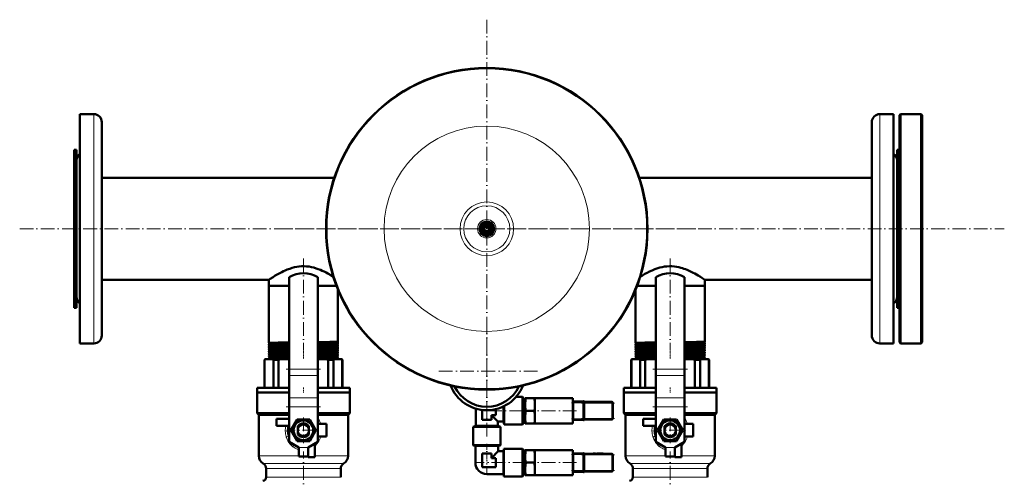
# Model space of a CAD drawing. Extents: x -1595 to 1972, y -1677 to 643.
# Tile 18 of 53: x -256 to 603, y -978 to -579. Entities that reach past the tile are written whole.
import ezdxf

# ---------------------------------------------------------------- set-up
doc = ezdxf.new("R2010")
doc.units = 0
doc.linetypes.add('DASHDOT', pattern=[18.5, 12, -3, 0.5, -3])

msp = doc.modelspace()

# ---------------------------------------------------------------- linework, layer by layer
at = {"color": 7, "linetype": 'DASHDOT', "lineweight": 18}
for p, q in [((151.57, -578.59), (151.57, -943.29)), ((-256.03, -760.94), (603.17, -760.94)), ((333.92, -760.94), (-30.79, -760.94)), ((-8.43, -786.86), (-8.43, -867.13)), ((311.57, -786.87), (311.57, -867.13)), ((151.57, -840.99), (151.57, -929.39)), ((6.57, -883.37), (-23.44, -883.37)), ((326.57, -883.37), (296.56, -883.37)), ((195.77, -885.19), (107.37, -885.19)), ((6.57, -916.24), (-23.44, -916.24)), ((234.17, -912.89), (262.97, -912.89)), ((326.57, -916.24), (296.56, -916.24)), ((-8.43, -925.51), (-8.43, -947.87)), ((152.82, -919.64), (185.82, -919.64)), ((229.91, -919.64), (189.76, -919.64)), ((234.17, -926.39), (262.97, -926.39)), ((311.57, -925.51), (311.57, -947.87)), ((2.75, -936.69), (-19.61, -936.69)), ((322.75, -936.69), (300.39, -936.69)), ((-8.43, -998.27), (-8.43, -955.24)), ((234.17, -958.14), (262.97, -958.14)), ((311.57, -998.27), (311.57, -955.24)), ((186.22, -964.89), (148.42, -964.89)), ((229.91, -964.89), (189.76, -964.89)), ((234.17, -971.64), (262.97, -971.64))]:
    msp.add_line(p, q, dxfattribs=at)
at = {"color": 7, "lineweight": 50}
for p, q in [((-203.43, -673.18), (-203.43, -660.94)), ((-203.43, -660.94), (-191.43, -660.94)), ((506.57, -660.94), (494.57, -660.94)), ((506.57, -660.94), (506.57, -848.7)), ((511.57, -661.94), (512.57, -660.94)), ((512.57, -860.94), (512.57, -660.94)), ((512.57, -660.94), (530.57, -660.94)), ((530.57, -860.94), (530.57, -660.94)), ((530.57, -660.94), (531.57, -661.94)), ((-184.43, -679.32), (-184.43, -667.94)), ((487.57, -667.94), (487.57, -842.55)), ((511.57, -859.94), (511.57, -661.94)), ((531.57, -859.94), (531.57, -661.94)), ((-203.43, -860.94), (-203.43, -673.18)), ((-184.43, -853.94), (-184.43, -679.32)), ((-208.43, -691.94), (-208.43, -727.86)), ((-206.43, -691.94), (-208.43, -691.94)), ((-206.43, -691.94), (-206.43, -727.86)), ((509.57, -794.02), (509.57, -691.94)), ((509.57, -691.94), (511.57, -691.94)), ((-206.43, -708.72), (-206.43, -701.44)), ((-206.43, -820.44), (-206.43, -708.72)), ((-184.43, -716.49), (18.52, -716.49)), ((284.61, -716.49), (487.57, -716.49)), ((-208.43, -727.86), (-208.43, -829.94)), ((-206.43, -727.86), (-206.43, -829.94)), ((148.82, -756.17), (151.57, -754.59)), ((151.57, -754.59), (154.32, -756.17)), ((146.07, -757.76), (148.82, -756.17)), ((146.07, -760.94), (146.07, -757.76)), ((146.07, -764.11), (146.07, -760.94)), ((148.82, -765.7), (146.07, -764.11)), ((154.32, -756.17), (157.07, -757.76)), ((157.07, -764.11), (154.32, -765.7)), ((157.07, -757.76), (157.07, -760.94)), ((157.07, -760.94), (157.07, -764.11)), ((151.57, -767.29), (148.82, -765.7)), ((154.32, -765.7), (151.57, -767.29)), ((509.57, -829.94), (509.57, -794.02)), ((-184.43, -805.39), (-38.58, -805.39)), ((-38.58, -805.39), (-38.58, -810.69)), ((-20.93, -803.04), (-20.93, -883.37)), ((4.07, -803.04), (4.07, -883.37)), ((299.07, -803.04), (299.07, -883.37)), ((324.07, -803.04), (324.07, -883.37)), ((341.72, -805.39), (487.57, -805.39)), ((341.72, -805.39), (341.72, -810.69)), ((-38.58, -810.69), (-20.93, -810.69)), ((-38.58, -810.69), (-38.58, -860.44)), ((-38.58, -810.69), (-20.93, -810.69)), ((4.07, -810.69), (18.02, -810.69)), ((4.07, -810.69), (20.41, -810.69)), ((18.02, -810.69), (20.41, -810.69)), ((21.72, -813.99), (21.72, -859.46)), ((281.42, -813.99), (281.42, -860.44)), ((282.72, -810.69), (299.07, -810.69)), ((282.72, -810.69), (299.07, -810.69)), ((324.07, -810.69), (338.02, -810.69)), ((324.07, -810.69), (341.72, -810.69)), ((338.02, -810.69), (341.72, -810.69)), ((341.72, -810.69), (341.72, -859.46)), ((-206.43, -829.94), (-208.43, -829.94)), ((509.57, -829.94), (511.57, -829.94)), ((487.57, -842.55), (487.57, -853.94)), ((506.57, -848.7), (506.57, -860.94)), ((-203.43, -860.94), (-191.43, -860.94)), ((-38.58, -860.44), (-38.58, -860.44)), ((-38.58, -861.57), (-38.58, -861.57)), ((-38.58, -861.57), (-38.58, -862.41)), ((-38.58, -862.41), (-38.58, -862.42)), ((-38.58, -863.6), (-38.58, -863.6)), ((-38.58, -863.6), (-38.58, -864.39)), ((-38.58, -864.39), (-38.58, -864.39)), ((-38.58, -865.62), (-38.58, -865.63)), ((-38.58, -865.63), (-38.58, -866.36)), ((-38.58, -866.36), (-38.58, -866.37)), ((-38.58, -867.64), (-38.58, -867.65)), ((-38.58, -867.65), (-38.58, -868.34)), ((21.72, -859.46), (21.71, -859.46)), ((21.71, -860.55), (21.72, -860.56)), ((21.72, -861.43), (21.71, -861.43)), ((21.71, -862.58), (21.72, -862.59)), ((21.72, -863.4), (21.71, -863.4)), ((21.71, -864.61), (21.72, -864.61)), ((21.72, -865.38), (21.71, -865.38)), ((21.71, -866.63), (21.72, -866.64)), ((21.72, -867.35), (21.71, -867.36)), ((21.72, -860.56), (21.72, -861.43)), ((21.72, -862.59), (21.72, -863.4)), ((21.72, -864.61), (21.72, -865.38)), ((21.72, -866.64), (21.72, -867.35)), ((281.42, -860.44), (281.42, -860.44)), ((281.42, -861.57), (281.42, -861.57)), ((281.42, -861.57), (281.42, -862.41)), ((281.42, -862.41), (281.42, -862.42)), ((281.42, -863.6), (281.42, -863.6)), ((281.42, -863.6), (281.42, -864.39)), ((281.42, -864.39), (281.42, -864.39)), ((281.42, -865.62), (281.42, -865.63)), ((281.42, -865.63), (281.42, -866.36)), ((281.42, -866.36), (281.42, -866.37)), ((281.42, -867.64), (281.42, -867.65)), ((281.42, -867.65), (281.42, -868.34)), ((341.72, -859.46), (341.71, -859.46)), ((341.71, -860.55), (341.72, -860.56)), ((341.72, -861.43), (341.71, -861.43)), ((341.71, -862.58), (341.72, -862.59)), ((341.72, -863.4), (341.71, -863.4)), ((341.71, -864.61), (341.72, -864.61)), ((341.72, -865.38), (341.71, -865.38)), ((341.71, -866.63), (341.72, -866.64)), ((341.72, -867.35), (341.71, -867.36)), ((341.72, -860.56), (341.72, -861.43)), ((341.72, -862.59), (341.72, -863.4)), ((341.72, -864.61), (341.72, -865.38)), ((341.72, -866.64), (341.72, -867.35)), ((506.57, -860.94), (494.57, -860.94)), ((511.57, -859.94), (512.57, -860.94)), ((512.57, -860.94), (530.57, -860.94)), ((530.57, -860.94), (531.57, -859.94)), ((-42.43, -875.19), (-41.93, -874.69)), ((-42.43, -875.19), (-42.28, -875.19)), ((-42.43, -899.69), (-42.43, -875.19)), ((-42.28, -875.19), (-42.28, -899.69)), ((-41.57, -874.69), (-41.93, -874.69)), ((-35.35, -874.69), (-41.57, -874.69)), ((-38.58, -869.67), (-38.58, -870.33)), ((-38.58, -871.69), (-38.58, -872.31)), ((-38.58, -873.7), (-38.58, -874.3)), ((-28.38, -874.69), (-35.35, -874.69)), ((-34.64, -899.69), (-34.64, -875.19)), ((-34.64, -875.19), (-30.1, -875.19)), ((-30.1, -875.19), (-30.1, -899.69)), ((-20.93, -874.69), (-28.38, -874.69)), ((11.51, -874.69), (4.07, -874.69)), ((18.48, -874.69), (11.51, -874.69)), ((13.23, -899.69), (13.23, -875.19)), ((13.23, -875.19), (17.77, -875.19)), ((17.77, -875.19), (17.77, -899.69)), ((24.7, -874.69), (18.48, -874.69)), ((21.72, -868.66), (21.72, -869.34)), ((21.72, -870.68), (21.72, -871.32)), ((21.72, -872.69), (21.72, -873.31)), ((25.07, -874.69), (24.7, -874.69)), ((25.07, -874.69), (25.57, -875.19)), ((25.41, -899.69), (25.41, -875.19)), ((25.41, -875.19), (25.57, -875.19)), ((25.57, -875.19), (25.57, -899.69)), ((277.57, -875.19), (278.07, -874.69)), ((277.57, -875.19), (277.72, -875.19)), ((277.57, -899.69), (277.57, -875.19)), ((277.72, -875.19), (277.72, -899.69)), ((278.43, -874.69), (278.07, -874.69)), ((284.65, -874.69), (278.43, -874.69)), ((281.42, -869.67), (281.42, -870.33)), ((281.42, -871.69), (281.42, -872.31)), ((281.42, -873.7), (281.42, -874.3)), ((291.62, -874.69), (284.65, -874.69)), ((285.36, -899.69), (285.36, -875.19)), ((285.36, -875.19), (289.9, -875.19)), ((289.9, -875.19), (289.9, -899.69)), ((299.07, -874.69), (291.62, -874.69)), ((331.51, -874.69), (324.07, -874.69)), ((338.48, -874.69), (331.51, -874.69)), ((333.23, -899.69), (333.23, -875.19)), ((333.23, -875.19), (337.77, -875.19)), ((337.77, -875.19), (337.77, -899.69)), ((344.7, -874.69), (338.48, -874.69)), ((341.72, -868.66), (341.72, -869.34)), ((341.72, -870.68), (341.72, -871.32)), ((341.72, -872.69), (341.72, -873.31)), ((345.07, -874.69), (344.7, -874.69)), ((345.07, -874.69), (345.57, -875.19)), ((345.41, -899.69), (345.41, -875.19)), ((345.41, -875.19), (345.57, -875.19)), ((345.57, -875.19), (345.57, -899.69)), ((-20.93, -889.03), (-20.93, -883.37)), ((4.07, -889.03), (4.07, -883.37)), ((299.07, -889.03), (299.07, -883.37)), ((324.07, -889.03), (324.07, -883.37)), ((-20.93, -889.03), (-20.93, -908.47)), ((4.07, -889.03), (4.07, -908.47)), ((299.07, -889.03), (299.07, -908.47)), ((324.07, -889.03), (324.07, -908.47)), ((-48.93, -899.69), (-20.93, -899.69)), ((-48.93, -903.69), (-48.93, -899.69)), ((4.07, -899.69), (32.07, -899.69)), ((32.07, -899.69), (32.07, -903.69)), ((271.07, -899.69), (299.07, -899.69)), ((271.07, -903.69), (271.07, -899.69)), ((324.07, -899.69), (352.07, -899.69)), ((352.07, -899.69), (352.07, -903.69)), ((-20.93, -903.69), (-48.93, -903.69)), ((-48.93, -903.69), (-20.93, -903.69)), ((-48.93, -903.69), (-48.93, -921.69)), ((-20.93, -908.47), (-20.93, -916.24)), ((32.07, -903.69), (4.07, -903.69)), ((4.07, -903.69), (32.07, -903.69)), ((4.07, -908.47), (4.07, -916.24)), ((32.07, -903.69), (32.07, -921.69)), ((177.1, -907.64), (182.77, -907.64)), ((182.77, -919.64), (182.77, -907.64)), ((183.07, -907.94), (182.77, -907.64)), ((183.07, -919.64), (183.07, -907.94)), ((183.07, -909.16), (185.07, -909.16)), ((185.07, -908.64), (185.52, -908.64)), ((185.07, -908.64), (185.07, -914.14)), ((185.52, -908.64), (193.11, -908.64)), ((193.11, -908.64), (193.57, -908.64)), ((193.57, -908.64), (193.57, -914.14)), ((193.57, -908.64), (226.57, -908.64)), ((226.57, -911.54), (226.57, -908.64)), ((299.07, -903.69), (271.07, -903.69)), ((271.07, -903.69), (299.07, -903.69)), ((271.07, -903.69), (271.07, -921.69)), ((299.07, -908.47), (299.07, -916.24)), ((352.07, -903.69), (324.07, -903.69)), ((324.07, -903.69), (352.07, -903.69)), ((324.07, -908.47), (324.07, -916.24)), ((352.07, -903.69), (352.07, -921.69)), ((-20.93, -916.24), (-20.93, -946.69)), ((4.07, -916.24), (4.07, -946.69)), ((142.07, -932.89), (142.07, -917.83)), ((147.57, -927.64), (147.57, -918.95)), ((159.57, -918.23), (159.57, -923.64)), ((166.07, -919.64), (166.07, -915.94)), ((166.74, -919.64), (166.74, -915.62)), ((185.07, -914.14), (185.07, -925.14)), ((193.57, -914.14), (193.57, -919.64)), ((226.57, -911.47), (227.07, -911.47)), ((226.57, -912.23), (226.57, -911.54)), ((226.57, -919.64), (226.57, -912.23)), ((227.07, -912.64), (227.07, -911.47)), ((236.07, -911.64), (227.07, -911.64)), ((227.07, -912.64), (227.07, -926.64)), ((236.07, -911.41), (236.07, -912.64)), ((236.57, -911.41), (236.07, -911.41)), ((236.07, -926.64), (236.07, -912.64)), ((236.57, -912.64), (236.57, -911.41)), ((260.57, -911.89), (236.57, -911.89)), ((236.57, -912.64), (236.57, -926.64)), ((244.39, -911.79), (244.28, -911.79)), ((244.28, -911.89), (244.28, -911.79)), ((244.28, -911.89), (244.28, -911.79)), ((244.34, -911.79), (246.28, -911.79)), ((244.34, -911.89), (244.34, -911.79)), ((246.33, -911.79), (246.28, -911.79)), ((246.28, -911.89), (246.28, -911.79)), ((246.28, -911.89), (246.28, -911.79)), ((246.33, -911.89), (246.33, -911.79)), ((248.66, -911.79), (247.71, -911.79)), ((247.71, -911.89), (247.71, -911.79)), ((248.29, -911.79), (247.88, -911.79)), ((248.29, -911.79), (248.97, -911.79)), ((248.66, -911.79), (249.56, -911.79)), ((248.66, -911.89), (248.66, -911.79)), ((248.97, -911.79), (251.52, -911.79)), ((252.49, -911.79), (249.56, -911.79)), ((249.56, -911.89), (249.56, -911.79)), ((250.76, -911.79), (251.99, -911.79)), ((251.99, -911.79), (253.23, -911.79)), ((252.49, -911.89), (252.49, -911.79)), ((253.23, -911.89), (253.23, -911.79)), ((261.57, -926.39), (261.57, -912.89)), ((299.07, -916.24), (299.07, -946.69)), ((324.07, -916.24), (324.07, -946.69)), ((-48.93, -921.69), (-20.93, -921.69)), ((-47.43, -923.19), (-48.93, -921.69)), ((-47.43, -923.19), (-20.93, -923.19)), ((-47.43, -923.19), (-47.43, -958.83)), ((-20.93, -926.69), (-31.93, -926.69)), ((-31.93, -926.69), (-31.93, -932.69)), ((-19.4, -936.69), (-13.92, -927.19)), ((-13.92, -927.19), (-8.43, -927.19)), ((-8.43, -927.19), (-2.95, -927.19)), ((-2.95, -927.19), (2.53, -936.69)), ((4.07, -921.69), (32.07, -921.69)), ((4.07, -923.19), (30.57, -923.19)), ((30.57, -923.19), (32.07, -921.69)), ((30.57, -923.19), (30.57, -958.83)), ((155.57, -927.64), (147.57, -927.64)), ((159.57, -923.64), (155.57, -923.64)), ((155.57, -923.64), (155.57, -927.64)), ((161.07, -929.14), (155.57, -923.64)), ((166.07, -929.14), (166.07, -919.64)), ((166.74, -931.64), (166.74, -919.64)), ((182.77, -931.64), (182.77, -919.64)), ((183.07, -931.34), (183.07, -919.64)), ((185.07, -925.14), (185.07, -930.64)), ((185.52, -919.64), (193.11, -919.64)), ((193.57, -919.64), (193.57, -925.14)), ((193.57, -925.14), (193.57, -930.64)), ((226.57, -927.05), (226.57, -919.64)), ((226.57, -927.73), (226.57, -927.05)), ((226.57, -930.64), (226.57, -927.73)), ((226.57, -927.81), (227.07, -927.81)), ((227.07, -927.81), (227.07, -926.64)), ((227.07, -927.64), (236.07, -927.64)), ((236.07, -926.64), (236.07, -927.87)), ((236.57, -927.87), (236.07, -927.87)), ((236.57, -927.87), (236.57, -926.64)), ((236.57, -927.39), (260.57, -927.39)), ((261.57, -919.63), (261.57, -919.64)), ((261.57, -919.64), (261.57, -919.65)), ((271.07, -921.69), (299.07, -921.69)), ((272.57, -923.19), (271.07, -921.69)), ((272.57, -923.19), (299.07, -923.19)), ((272.57, -923.19), (272.57, -958.83)), ((299.07, -926.69), (288.07, -926.69)), ((288.07, -926.69), (288.07, -932.69)), ((300.6, -936.69), (306.08, -927.19)), ((306.08, -927.19), (311.57, -927.19)), ((311.57, -927.19), (317.05, -927.19)), ((317.05, -927.19), (322.53, -936.69)), ((324.07, -921.69), (352.07, -921.69)), ((324.07, -923.19), (350.57, -923.19)), ((350.57, -923.19), (352.07, -921.69)), ((350.57, -923.19), (350.57, -958.83)), ((-31.93, -932.69), (-21.33, -932.69)), ((-21.14, -936.69), (-20.93, -936.34)), ((-13.28, -933.15), (-13.28, -933.72)), ((-13.28, -935.47), (-13.28, -933.72)), ((-13.28, -935.47), (-13.28, -937.9)), ((-3.58, -933.18), (-3.58, -933.15)), ((-3.58, -933.18), (-3.58, -934.3)), ((-3.58, -934.55), (-3.58, -934.3)), ((-3.58, -934.55), (-3.58, -935.47)), ((-3.58, -937.9), (-3.58, -935.47)), ((11.57, -931.19), (4.07, -931.19)), ((4.07, -936.34), (4.27, -936.69)), ((11.57, -942.19), (11.57, -931.19)), ((139.57, -933.56), (142.07, -932.89)), ((139.57, -949.59), (139.57, -933.56)), ((139.57, -933.56), (163.57, -933.56)), ((142.07, -932.89), (161.07, -932.89)), ((161.07, -929.14), (161.07, -932.89)), ((161.07, -929.14), (166.07, -929.14)), ((161.07, -932.89), (163.57, -933.56)), ((163.57, -933.56), (163.57, -949.59)), ((166.07, -929.14), (166.74, -931.64)), ((166.74, -931.64), (182.77, -931.64)), ((183.07, -931.34), (182.77, -931.64)), ((183.07, -930.11), (185.07, -930.11)), ((185.52, -930.64), (185.07, -930.64)), ((185.52, -930.64), (193.11, -930.64)), ((193.57, -930.64), (193.11, -930.64)), ((193.57, -930.64), (226.57, -930.64)), ((288.07, -932.69), (298.67, -932.69)), ((298.86, -936.69), (299.07, -936.34)), ((306.72, -933.15), (306.72, -933.72)), ((306.72, -935.47), (306.72, -933.72)), ((306.72, -935.47), (306.72, -937.9)), ((316.42, -933.18), (316.42, -933.15)), ((316.42, -933.18), (316.42, -934.3)), ((316.42, -934.55), (316.42, -934.3)), ((316.42, -934.55), (316.42, -935.47)), ((316.42, -937.9), (316.42, -935.47)), ((331.57, -931.19), (324.07, -931.19)), ((324.07, -936.34), (324.27, -936.69)), ((331.57, -942.19), (331.57, -931.19)), ((-20.93, -937.04), (-21.14, -936.69)), ((-13.92, -946.19), (-19.4, -936.69)), ((-13.28, -939.34), (-13.28, -937.9)), ((-13.28, -939.34), (-13.28, -940.22)), ((-3.58, -937.9), (-3.58, -938.82)), ((-3.58, -940.22), (-3.58, -938.82)), ((2.53, -936.69), (-2.95, -946.19)), ((4.27, -936.69), (4.07, -937.04)), ((4.07, -942.19), (11.57, -942.19)), ((299.07, -937.04), (298.86, -936.69)), ((306.08, -946.19), (300.6, -936.69)), ((306.72, -939.34), (306.72, -937.9)), ((306.72, -939.34), (306.72, -940.22)), ((316.42, -937.9), (316.42, -938.82)), ((316.42, -940.22), (316.42, -938.82)), ((322.53, -936.69), (317.05, -946.19)), ((324.27, -936.69), (324.07, -937.04)), ((324.07, -942.19), (331.57, -942.19)), ((-12.43, -951.69), (-20.93, -946.69)), ((-8.43, -946.19), (-13.92, -946.19)), ((-12.43, -959.69), (-12.43, -951.69)), ((-2.95, -946.19), (-8.43, -946.19)), ((-4.43, -951.69), (4.07, -946.69)), ((-4.43, -959.69), (-4.43, -951.69)), ((-4.43, -951.69), (-4.43, -960.19)), ((1.57, -960.19), (1.57, -948.16)), ((139.87, -949.89), (139.57, -949.59)), ((139.57, -949.59), (163.57, -949.59)), ((139.87, -949.89), (163.27, -949.89)), ((141.57, -950.37), (140.91, -949.89)), ((151.57, -950.37), (141.57, -950.37)), ((141.57, -950.37), (141.57, -964.89)), ((161.57, -950.37), (151.57, -950.37)), ((161.57, -950.37), (162.22, -949.89)), ((161.57, -950.37), (161.57, -954.89)), ((163.57, -949.59), (163.27, -949.89)), ((166.02, -954.89), (166.56, -952.89)), ((166.56, -964.89), (166.56, -952.89)), ((182.77, -952.89), (166.56, -952.89)), ((182.77, -964.89), (182.77, -952.89)), ((183.07, -953.19), (182.77, -952.89)), ((183.07, -964.89), (183.07, -953.19)), ((307.57, -951.69), (299.07, -946.69)), ((311.57, -946.19), (306.08, -946.19)), ((307.57, -959.69), (307.57, -951.69)), ((317.05, -946.19), (311.57, -946.19)), ((315.57, -951.69), (324.07, -946.69)), ((315.57, -959.69), (315.57, -951.69)), ((315.57, -951.69), (315.57, -960.19)), ((321.57, -960.19), (321.57, -948.16)), ((-4.43, -959.69), (-12.43, -959.69)), ((-4.43, -960.19), (1.57, -960.19)), ((147.57, -968.89), (147.57, -956.89)), ((147.57, -956.89), (151.57, -956.89)), ((151.57, -956.89), (155.57, -956.89)), ((161.57, -954.89), (155.57, -960.89)), ((155.57, -956.89), (155.57, -960.89)), ((155.57, -960.89), (159.57, -960.89)), ((159.57, -960.89), (159.57, -964.89)), ((166.02, -954.89), (161.57, -954.89)), ((166.02, -964.89), (166.02, -954.89)), ((183.07, -954.41), (185.07, -954.41)), ((185.07, -953.89), (185.52, -953.89)), ((185.07, -953.89), (185.07, -959.39)), ((185.07, -959.39), (185.07, -970.39)), ((185.52, -953.89), (193.11, -953.89)), ((193.11, -953.89), (193.57, -953.89)), ((193.57, -953.89), (193.57, -959.39)), ((193.57, -953.89), (226.57, -953.89)), ((193.57, -959.39), (193.57, -964.89)), ((226.57, -956.79), (226.57, -953.89)), ((226.57, -956.72), (227.07, -956.72)), ((226.57, -957.48), (226.57, -956.79)), ((226.57, -964.89), (226.57, -957.48)), ((227.07, -957.89), (227.07, -956.72)), ((236.07, -956.89), (227.07, -956.89)), ((227.07, -957.89), (227.07, -971.89)), ((236.07, -956.66), (236.07, -957.89)), ((236.57, -956.66), (236.07, -956.66)), ((236.07, -971.89), (236.07, -957.89)), ((236.57, -957.89), (236.57, -956.66)), ((260.57, -957.14), (236.57, -957.14)), ((236.57, -957.89), (236.57, -971.89)), ((244.39, -957.04), (244.28, -957.04)), ((244.28, -957.14), (244.28, -957.04)), ((244.28, -957.14), (244.28, -957.04)), ((244.34, -957.04), (246.28, -957.04)), ((244.34, -957.14), (244.34, -957.04)), ((246.33, -957.04), (246.28, -957.04)), ((246.28, -957.14), (246.28, -957.04)), ((246.28, -957.14), (246.28, -957.04)), ((246.33, -957.14), (246.33, -957.04)), ((248.66, -957.04), (247.71, -957.04)), ((247.71, -957.14), (247.71, -957.04)), ((248.29, -957.04), (247.88, -957.04)), ((248.29, -957.04), (248.97, -957.04)), ((248.66, -957.04), (249.56, -957.04)), ((248.66, -957.14), (248.66, -957.04)), ((248.97, -957.04), (251.52, -957.04)), ((252.49, -957.04), (249.56, -957.04)), ((249.56, -957.14), (249.56, -957.04)), ((250.76, -957.04), (251.99, -957.04)), ((251.99, -957.04), (253.23, -957.04)), ((252.49, -957.14), (252.49, -957.04)), ((253.23, -957.14), (253.23, -957.04)), ((261.57, -971.64), (261.57, -958.14)), ((315.57, -959.69), (307.57, -959.69)), ((315.57, -960.19), (321.57, -960.19)), ((-40.93, -970.09), (-40.93, -977.69)), ((24.07, -970.09), (24.07, -977.69)), ((159.57, -968.89), (147.57, -968.89)), ((159.57, -964.89), (159.57, -968.89)), ((166.02, -974.89), (166.02, -964.89)), ((166.56, -976.89), (166.56, -964.89)), ((182.77, -976.89), (182.77, -964.89)), ((183.07, -976.59), (183.07, -964.89)), ((185.07, -970.39), (185.07, -975.89)), ((185.52, -964.89), (193.11, -964.89)), ((193.57, -964.89), (193.57, -970.39)), ((193.57, -970.39), (193.57, -975.89)), ((226.57, -972.3), (226.57, -964.89)), ((261.57, -964.88), (261.57, -964.89)), ((261.57, -964.89), (261.57, -964.9)), ((279.07, -970.09), (279.07, -977.69)), ((344.07, -970.09), (344.07, -977.69)), ((166.02, -974.89), (151.57, -974.89)), ((166.02, -974.89), (166.56, -976.89)), ((182.77, -976.89), (166.56, -976.89)), ((183.07, -976.59), (182.77, -976.89)), ((183.07, -975.36), (185.07, -975.36)), ((185.52, -975.89), (185.07, -975.89)), ((185.52, -975.89), (193.11, -975.89)), ((193.57, -975.89), (193.11, -975.89)), ((193.57, -975.89), (226.57, -975.89)), ((226.57, -972.98), (226.57, -972.3)), ((226.57, -975.89), (226.57, -972.98)), ((226.57, -973.06), (227.07, -973.06)), ((227.07, -973.06), (227.07, -971.89)), ((227.07, -972.89), (236.07, -972.89)), ((236.07, -971.89), (236.07, -973.12)), ((236.57, -973.12), (236.07, -973.12)), ((236.57, -973.12), (236.57, -971.89)), ((236.57, -972.64), (260.57, -972.64))]:
    msp.add_line(p, q, dxfattribs=at)
at = {"color": 7, "lineweight": 18}
for p, q in [((-191.43, -673.18), (-191.43, -660.94)), ((494.57, -660.94), (494.57, -848.7)), ((-191.43, -860.94), (-191.43, -673.18)), ((494.57, -848.7), (494.57, -860.94)), ((4.07, -883.37), (-20.93, -883.37)), ((324.07, -883.37), (299.07, -883.37)), ((4.07, -889.03), (-20.93, -889.03)), ((324.07, -889.03), (299.07, -889.03)), ((4.07, -908.47), (-20.93, -908.47)), ((324.07, -908.47), (299.07, -908.47)), ((4.07, -916.24), (-20.93, -916.24)), ((226.57, -912.64), (227.07, -912.64)), ((227.07, -912.64), (236.07, -912.64)), ((236.57, -912.64), (236.07, -912.64)), ((236.57, -912.89), (260.57, -912.89)), ((260.57, -912.18), (260.57, -911.89)), ((260.57, -912.89), (260.57, -912.18)), ((261.27, -912.89), (260.57, -912.89)), ((260.57, -912.89), (260.57, -926.39)), ((261.57, -912.89), (261.27, -912.89)), ((324.07, -916.24), (299.07, -916.24)), ((226.57, -926.64), (227.07, -926.64)), ((236.07, -926.64), (227.07, -926.64)), ((236.57, -926.64), (236.07, -926.64)), ((260.57, -926.39), (236.57, -926.39)), ((260.57, -926.39), (261.27, -926.39)), ((260.57, -927.09), (260.57, -926.39)), ((260.57, -927.39), (260.57, -927.09)), ((261.27, -926.39), (261.57, -926.39)), ((-17.84, -950.79), (-17.95, -950.69)), ((-17.59, -950.98), (-17.84, -950.79)), ((-4.43, -951.69), (-12.43, -951.69)), ((302.16, -950.79), (302.05, -950.69)), ((302.41, -950.98), (302.16, -950.79)), ((315.57, -951.69), (307.57, -951.69)), ((-12.43, -958.83), (-47.43, -958.83)), ((30.57, -958.83), (1.57, -958.83)), ((226.57, -957.89), (227.07, -957.89)), ((227.07, -957.89), (236.07, -957.89)), ((236.57, -957.89), (236.07, -957.89)), ((236.57, -958.14), (260.57, -958.14)), ((260.57, -957.43), (260.57, -957.14)), ((260.57, -958.14), (260.57, -957.43)), ((261.27, -958.14), (260.57, -958.14)), ((260.57, -958.14), (260.57, -971.64)), ((261.57, -958.14), (261.27, -958.14)), ((307.57, -958.83), (272.57, -958.83)), ((350.57, -958.83), (321.57, -958.83)), ((-8.43, -965.76), (-43.43, -965.76)), ((-40.93, -970.09), (-8.43, -970.09)), ((26.57, -965.76), (-8.43, -965.76)), ((-8.43, -970.09), (24.07, -970.09)), ((141.57, -964.89), (147.57, -964.89)), ((151.57, -974.89), (151.57, -968.89)), ((311.57, -965.76), (276.57, -965.76)), ((279.07, -970.09), (311.57, -970.09)), ((346.57, -965.76), (311.57, -965.76)), ((311.57, -970.09), (344.07, -970.09)), ((-8.43, -977.69), (-40.93, -977.69)), ((24.07, -977.69), (-8.43, -977.69)), ((226.57, -971.89), (227.07, -971.89)), ((236.07, -971.89), (227.07, -971.89)), ((236.57, -971.89), (236.07, -971.89)), ((260.57, -971.64), (236.57, -971.64)), ((260.57, -971.64), (261.27, -971.64)), ((260.57, -972.34), (260.57, -971.64)), ((260.57, -972.64), (260.57, -972.34)), ((261.27, -971.64), (261.57, -971.64)), ((311.57, -977.69), (279.07, -977.69)), ((344.07, -977.69), (311.57, -977.69))]:
    msp.add_line(p, q, dxfattribs=at)
at = {"color": 7, "linetype": 'DASHDOT', "lineweight": 18, "ltscale": 0.050922}
for p, q in [((-8.43, -860.55), (-8.43, -862.59)), ((311.57, -860.55), (311.57, -862.59))]:
    msp.add_line(p, q, dxfattribs=at)
at = {"color": 7, "linetype": 'DASHDOT', "lineweight": 18, "ltscale": 0.049281}
for p, q in [((-8.43, -862.58), (-8.43, -864.56)), ((311.57, -862.58), (311.57, -864.56))]:
    msp.add_line(p, q, dxfattribs=at)
at = {"color": 7, "linetype": 'DASHDOT', "lineweight": 18, "ltscale": 0.047827}
for p, q in [((-8.43, -864.62), (-8.43, -866.53)), ((311.57, -864.62), (311.57, -866.53))]:
    msp.add_line(p, q, dxfattribs=at)
at = {"color": 7, "linetype": 'DASHDOT', "lineweight": 18, "ltscale": 0.046545}
for p, q in [((-8.43, -866.64), (-8.43, -868.51)), ((311.57, -866.64), (311.57, -868.51))]:
    msp.add_line(p, q, dxfattribs=at)
at = {"color": 7, "linetype": 'DASHDOT', "lineweight": 18, "ltscale": 0.045422}
for p, q in [((-8.43, -868.67), (-8.43, -870.49)), ((311.57, -868.67), (311.57, -870.49))]:
    msp.add_line(p, q, dxfattribs=at)
at = {"color": 7, "linetype": 'DASHDOT', "lineweight": 18, "ltscale": 0.044443}
for p, q in [((-8.43, -870.69), (-8.43, -872.47)), ((311.57, -870.69), (311.57, -872.47))]:
    msp.add_line(p, q, dxfattribs=at)
at = {"color": 7, "linetype": 'DASHDOT', "lineweight": 18, "ltscale": 0.043602}
for p, q in [((-8.43, -872.71), (-8.43, -874.45)), ((311.57, -872.71), (311.57, -874.45))]:
    msp.add_line(p, q, dxfattribs=at)
at = {"color": 7, "linetype": 'DASHDOT', "lineweight": 18, "ltscale": 0.120013}
for p, q in [((-8.43, -899.29), (-8.43, -904.09)), ((311.57, -899.29), (311.57, -904.09))]:
    msp.add_line(p, q, dxfattribs=at)
at = {"color": 7, "linetype": 'DASHDOT', "lineweight": 18, "ltscale": 0.3}
for p, q in [((225.57, -912.64), (237.57, -912.64)), ((225.57, -926.64), (237.57, -926.64)), ((225.57, -957.89), (237.57, -957.89)), ((225.57, -971.89), (237.57, -971.89))]:
    msp.add_line(p, q, dxfattribs=at)
at = {"color": 7, "linetype": 'DASHDOT', "lineweight": 18, "ltscale": 0.003}
for p, q in [((245.31, -911.9), (245.31, -911.78)), ((245.31, -911.9), (245.31, -911.78)), ((250.99, -911.9), (250.99, -911.78))]:
    msp.add_line(p, q, dxfattribs=at)
at = {"color": 7, "linetype": 'DASHDOT', "lineweight": 18, "ltscale": 0.405014}
for p, q in [((260.57, -911.54), (260.57, -927.74)), ((260.57, -956.79), (260.57, -972.99))]:
    msp.add_line(p, q, dxfattribs=at)
at = {"color": 7, "linetype": 'DASHDOT', "lineweight": 18, "ltscale": 0.240015}
for p, q in [((-3.63, -951.69), (-13.24, -951.69)), ((316.37, -951.69), (306.76, -951.69))]:
    msp.add_line(p, q, dxfattribs=at)
at = {"color": 7, "linetype": 'DASHDOT', "lineweight": 18, "ltscale": 0.45}
msp.add_line((151.57, -948.39), (151.57, -966.39), dxfattribs=at)
at = {"color": 7, "linetype": 'DASHDOT', "lineweight": 18, "ltscale": 0.003001}
for p, q in [((245.31, -957.15), (245.31, -957.03)), ((245.31, -957.15), (245.31, -957.03)), ((250.99, -957.15), (250.99, -957.03))]:
    msp.add_line(p, q, dxfattribs=at)
at = {"color": 7, "lineweight": 50}
for points in [[(-38.58, -805.39), (-37.6, -804.73), (-34.94, -803), (-32.96, -801.78), (-30.7, -800.46), (-29.05, -799.56), (-27.3, -798.66), (-25.92, -797.98), (-24.49, -797.33), (-22.5, -796.5), (-20.44, -795.73), (-18.3, -795.06), (-16.34, -794.54), (-14.33, -794.13), (-12.28, -793.82), (-10.09, -793.64), (-7.87, -793.6), (-5.67, -793.72), (-3.52, -793.97), (-1.4, -794.35), (0.66, -794.84), (2.67, -795.44), (4.54, -796.08), (6.35, -796.79), (7.98, -797.49), (9.54, -798.22), (11.27, -799.08), (12.91, -799.95), (15.45, -801.4), (17.67, -802.75)], [(285.46, -802.75), (287.4, -801.57), (289.58, -800.31), (291.53, -799.25), (293.61, -798.21), (295.85, -797.18), (298.21, -796.22), (300.68, -795.37), (302.62, -794.8), (304.6, -794.33), (306.64, -793.97), (308.7, -793.72), (310.89, -793.61), (313.09, -793.63), (315.27, -793.81), (317.16, -794.07), (319.01, -794.44), (320.82, -794.88), (322.25, -795.3), (323.65, -795.76), (325.08, -796.28), (326.47, -796.84), (328.24, -797.61), (329.94, -798.41), (331.56, -799.23), (333.11, -800.06), (335.93, -801.69), (337.97, -802.94), (339.13, -803.68), (341.72, -805.39)], [(-20.93, -860.08), (-30.41, -860.2), (-36.85, -860.33), (-38.19, -860.39), (-38.54, -860.42), (-38.57, -860.43), (-38.58, -860.44), (-38.58, -860.44), (-38.58, -860.44), (-38.58, -860.44)], [(-20.93, -861.2), (-30.28, -861.33), (-36.12, -861.44), (-38.27, -861.53), (-38.54, -861.55), (-38.57, -861.56), (-38.58, -861.57)], [(-20.93, -862.05), (-26.9, -862.13), (-34.94, -862.26), (-37.44, -862.33), (-38.46, -862.38), (-38.57, -862.4), (-38.58, -862.41), (-38.58, -862.41), (-38.58, -862.41), (-38.58, -862.41)], [(-20.93, -863.23), (-26.82, -863.31), (-35.17, -863.45), (-37.65, -863.52), (-38.45, -863.57), (-38.56, -863.59), (-38.58, -863.59), (-38.58, -863.6)], [(-20.93, -864.03), (-33.28, -864.2), (-35.7, -864.25), (-37.67, -864.31), (-38.25, -864.34), (-38.55, -864.37), (-38.57, -864.38), (-38.58, -864.38), (-38.58, -864.38), (-38.58, -864.39), (-38.58, -864.39)], [(-20.93, -865.26), (-29.37, -865.37), (-34.8, -865.46), (-37.89, -865.56), (-38.52, -865.61), (-38.57, -865.62), (-38.58, -865.62)], [(-20.93, -866), (-26.86, -866.08), (-34.27, -866.19), (-37.43, -866.28), (-38.45, -866.34), (-38.57, -866.35), (-38.58, -866.36), (-38.58, -866.36), (-38.58, -866.36), (-38.58, -866.36)], [(-20.93, -867.28), (-26.79, -867.35), (-34.73, -867.48), (-37.28, -867.55), (-38.07, -867.59), (-38.5, -867.63), (-38.56, -867.64), (-38.58, -867.64)], [(18.02, -859.61), (14.64, -859.68), (4.07, -859.81)], [(18.02, -860.72), (15.09, -860.78), (4.07, -860.93)], [(18.02, -861.58), (14.64, -861.65), (4.07, -861.78)], [(18.02, -862.75), (14.64, -862.81), (4.07, -862.96)], [(18.02, -863.56), (12.24, -863.66), (4.07, -863.76)], [(18.02, -864.78), (12.25, -864.88), (4.07, -864.98)], [(18.02, -865.53), (15.09, -865.59), (4.07, -865.74)], [(18.02, -866.8), (14.64, -866.86), (4.07, -867.01)], [(18.02, -867.51), (12.17, -867.61), (4.07, -867.71)], [(21.71, -859.46), (21.71, -859.46), (21.7, -859.47), (21.62, -859.48), (21.01, -859.52), (18.02, -859.61)], [(21.72, -860.56), (21.71, -860.56), (21.71, -860.56), (21.71, -860.57), (21.64, -860.58), (21.03, -860.63), (18.02, -860.72)], [(21.71, -861.43), (21.71, -861.43), (21.68, -861.44), (21.51, -861.46), (20.19, -861.53), (18.02, -861.58)], [(21.72, -862.59), (21.71, -862.59), (21.71, -862.59), (21.71, -862.59), (21.7, -862.6), (21.54, -862.62), (20.2, -862.69), (18.02, -862.75)], [(21.71, -863.4), (21.7, -863.41), (21.64, -863.42), (21.23, -863.46), (20.48, -863.49), (18.02, -863.56)], [(21.72, -864.61), (21.71, -864.62), (21.71, -864.62), (21.71, -864.62), (21.7, -864.62), (21.67, -864.63), (21.28, -864.67), (20.53, -864.71), (18.02, -864.78)], [(21.71, -865.38), (21.7, -865.39), (21.64, -865.4), (21.23, -865.43), (20.47, -865.47), (18.02, -865.53)], [(21.72, -866.64), (21.71, -866.64), (21.71, -866.64), (21.71, -866.64), (21.7, -866.65), (21.67, -866.66), (21.28, -866.69), (20.53, -866.73), (18.02, -866.8)], [(21.71, -867.36), (21.69, -867.37), (21.63, -867.38), (21.22, -867.41), (20.46, -867.45), (18.02, -867.51)], [(299.07, -860.08), (289.59, -860.2), (283.15, -860.33), (281.81, -860.39), (281.46, -860.42), (281.43, -860.43), (281.42, -860.44), (281.42, -860.44), (281.42, -860.44), (281.42, -860.44)], [(299.07, -861.2), (289.72, -861.33), (283.88, -861.44), (281.73, -861.53), (281.46, -861.55), (281.43, -861.56), (281.42, -861.57)], [(299.07, -862.05), (293.1, -862.13), (285.06, -862.26), (282.56, -862.33), (281.54, -862.38), (281.43, -862.4), (281.42, -862.41), (281.42, -862.41), (281.42, -862.41), (281.42, -862.41)], [(299.07, -863.23), (293.18, -863.31), (284.83, -863.45), (282.35, -863.52), (281.55, -863.57), (281.44, -863.59), (281.42, -863.59), (281.42, -863.6)], [(299.07, -864.03), (286.72, -864.2), (284.3, -864.25), (282.33, -864.31), (281.75, -864.34), (281.45, -864.37), (281.43, -864.38), (281.42, -864.38), (281.42, -864.38), (281.42, -864.39), (281.42, -864.39)], [(299.07, -865.26), (290.63, -865.37), (285.2, -865.46), (282.11, -865.56), (281.48, -865.61), (281.43, -865.62), (281.42, -865.62)], [(299.07, -866), (293.14, -866.08), (285.73, -866.19), (282.57, -866.28), (281.55, -866.34), (281.43, -866.35), (281.42, -866.36), (281.42, -866.36), (281.42, -866.36), (281.42, -866.36)], [(299.07, -867.28), (293.21, -867.35), (285.27, -867.48), (282.72, -867.55), (281.93, -867.59), (281.5, -867.63), (281.44, -867.64), (281.42, -867.64)], [(338.02, -859.61), (334.64, -859.68), (324.07, -859.81)], [(338.02, -860.72), (335.09, -860.78), (324.07, -860.93)], [(338.02, -861.58), (334.64, -861.65), (324.07, -861.78)], [(338.02, -862.75), (334.64, -862.81), (324.07, -862.96)], [(338.02, -863.56), (332.24, -863.66), (324.07, -863.76)], [(338.02, -864.78), (332.25, -864.88), (324.07, -864.98)], [(338.02, -865.53), (335.09, -865.59), (324.07, -865.74)], [(338.02, -866.8), (334.64, -866.86), (324.07, -867.01)], [(338.02, -867.51), (332.17, -867.61), (324.07, -867.71)], [(341.71, -859.46), (341.71, -859.46), (341.7, -859.47), (341.62, -859.48), (341.01, -859.52), (338.02, -859.61)], [(341.72, -860.56), (341.71, -860.56), (341.71, -860.56), (341.71, -860.57), (341.64, -860.58), (341.03, -860.63), (338.02, -860.72)], [(341.71, -861.43), (341.71, -861.43), (341.68, -861.44), (341.51, -861.46), (340.19, -861.53), (338.02, -861.58)], [(341.72, -862.59), (341.71, -862.59), (341.71, -862.59), (341.71, -862.59), (341.7, -862.6), (341.54, -862.62), (340.2, -862.69), (338.02, -862.75)], [(341.71, -863.4), (341.7, -863.41), (341.64, -863.42), (341.23, -863.46), (340.48, -863.49), (338.02, -863.56)], [(341.72, -864.61), (341.71, -864.62), (341.71, -864.62), (341.71, -864.62), (341.7, -864.62), (341.67, -864.63), (341.28, -864.67), (340.53, -864.71), (338.02, -864.78)], [(341.71, -865.38), (341.7, -865.39), (341.64, -865.4), (341.23, -865.43), (340.47, -865.47), (338.02, -865.53)], [(341.72, -866.64), (341.71, -866.64), (341.71, -866.64), (341.71, -866.64), (341.7, -866.65), (341.67, -866.66), (341.28, -866.69), (340.53, -866.73), (338.02, -866.8)], [(341.71, -867.36), (341.69, -867.37), (341.63, -867.38), (341.22, -867.41), (340.46, -867.45), (338.02, -867.51)], [(-20.93, -867.98), (-31.39, -868.12), (-35.29, -868.2), (-37.9, -868.28), (-38.51, -868.32), (-38.58, -868.34), (-38.58, -868.34), (-38.58, -868.34), (-38.58, -868.34)], [(-20.93, -869.3), (-31.73, -869.45), (-35.65, -869.53), (-38.18, -869.62), (-38.51, -869.65), (-38.57, -869.66), (-38.58, -869.66)], [(-20.93, -869.97), (-26.91, -870.04), (-34.85, -870.17), (-37.99, -870.26), (-38.51, -870.31), (-38.58, -870.32), (-38.58, -870.32), (-38.58, -870.32), (-38.58, -870.33)], [(-20.93, -871.32), (-30.28, -871.44), (-36.8, -871.58), (-38.15, -871.63), (-38.51, -871.66), (-38.56, -871.67), (-38.58, -871.68)], [(-20.93, -871.95), (-30.7, -872.08), (-35.94, -872.18), (-37.6, -872.23), (-38.47, -872.29), (-38.57, -872.3), (-38.58, -872.31), (-38.58, -872.31), (-38.58, -872.31), (-38.58, -872.31)], [(-20.93, -873.94), (-26.88, -874.01), (-34.94, -874.14), (-37.44, -874.21), (-38.46, -874.27), (-38.57, -874.29), (-38.58, -874.29), (-38.58, -874.3), (-38.58, -874.3), (-38.58, -874.3)], [(-20.93, -873.34), (-29.31, -873.44), (-34.74, -873.54), (-37.87, -873.63), (-38.51, -873.68), (-38.57, -873.69)], [(18.02, -868.82), (12.17, -868.92), (4.07, -869.03)], [(18.02, -869.49), (15.08, -869.55), (4.07, -869.7)], [(18.02, -870.84), (15.09, -870.9), (4.07, -871.05)], [(18.02, -871.48), (10.72, -871.6), (4.07, -871.68)], [(18.02, -872.85), (10.73, -872.98), (4.07, -873.06)], [(18.02, -873.46), (15.08, -873.52), (4.07, -873.67)], [(21.72, -868.66), (21.71, -868.66), (21.71, -868.66), (21.71, -868.67), (21.7, -868.67), (21.67, -868.68), (21.28, -868.71), (20.53, -868.75), (18.02, -868.82)], [(21.71, -869.34), (21.7, -869.35), (21.65, -869.36), (21.33, -869.39), (19.31, -869.46), (18.02, -869.49)], [(21.72, -870.68), (21.71, -870.68), (21.71, -870.68), (21.71, -870.68), (21.7, -870.69), (21.67, -870.7), (21.31, -870.73), (19.71, -870.8), (18.02, -870.84)], [(21.71, -871.33), (21.66, -871.34), (21.43, -871.36), (19.82, -871.43), (18.02, -871.48)], [(21.72, -872.69), (21.71, -872.7), (21.71, -872.7), (21.71, -872.7), (21.69, -872.71), (21.52, -872.73), (20.03, -872.8), (18.02, -872.85)], [(21.7, -873.31), (21.62, -873.33), (21.18, -873.36), (20.43, -873.4), (18.02, -873.46)], [(299.07, -867.98), (288.61, -868.12), (284.71, -868.2), (282.1, -868.28), (281.49, -868.32), (281.42, -868.34), (281.42, -868.34), (281.42, -868.34), (281.42, -868.34)], [(299.07, -869.3), (288.27, -869.45), (284.35, -869.53), (281.82, -869.62), (281.49, -869.65), (281.43, -869.66), (281.42, -869.66)], [(299.07, -869.97), (293.09, -870.04), (285.15, -870.17), (282.01, -870.26), (281.49, -870.31), (281.42, -870.32), (281.42, -870.32), (281.42, -870.32), (281.42, -870.33)], [(299.07, -871.32), (289.72, -871.44), (283.2, -871.58), (281.85, -871.63), (281.49, -871.66), (281.44, -871.67), (281.42, -871.68)], [(299.07, -871.95), (289.3, -872.08), (284.06, -872.18), (282.4, -872.23), (281.53, -872.29), (281.43, -872.3), (281.42, -872.31), (281.42, -872.31), (281.42, -872.31), (281.42, -872.31)], [(299.07, -873.94), (293.12, -874.01), (285.06, -874.14), (282.56, -874.21), (281.54, -874.27), (281.43, -874.29), (281.42, -874.29), (281.42, -874.3), (281.42, -874.3), (281.42, -874.3)], [(299.07, -873.34), (290.69, -873.44), (285.26, -873.54), (282.13, -873.63), (281.49, -873.68), (281.43, -873.69)], [(338.02, -868.82), (332.17, -868.92), (324.07, -869.03)], [(338.02, -869.49), (335.08, -869.55), (324.07, -869.7)], [(338.02, -870.84), (335.09, -870.9), (324.07, -871.05)], [(338.02, -871.48), (330.72, -871.6), (324.07, -871.68)], [(338.02, -872.85), (330.73, -872.98), (324.07, -873.06)], [(338.02, -873.46), (335.08, -873.52), (324.07, -873.67)], [(341.72, -868.66), (341.71, -868.66), (341.71, -868.66), (341.71, -868.67), (341.7, -868.67), (341.67, -868.68), (341.28, -868.71), (340.53, -868.75), (338.02, -868.82)], [(341.71, -869.34), (341.7, -869.35), (341.65, -869.36), (341.33, -869.39), (339.31, -869.46), (338.02, -869.49)], [(341.72, -870.68), (341.71, -870.68), (341.71, -870.68), (341.71, -870.68), (341.7, -870.69), (341.67, -870.7), (341.31, -870.73), (339.71, -870.8), (338.02, -870.84)], [(341.71, -871.33), (341.66, -871.34), (341.43, -871.36), (339.82, -871.43), (338.02, -871.48)], [(341.72, -872.69), (341.71, -872.7), (341.71, -872.7), (341.71, -872.7), (341.69, -872.71), (341.52, -872.73), (340.03, -872.8), (338.02, -872.85)], [(341.7, -873.31), (341.62, -873.33), (341.18, -873.36), (340.43, -873.4), (338.02, -873.46)], [(185.52, -908.64), (185.22, -911.04), (185.08, -913.13), (185.07, -914.14)], [(193.57, -914.14), (193.5, -912.11), (193.29, -909.89), (193.11, -908.64)], [(185.07, -914.14), (185.13, -916.17), (185.34, -918.38), (185.52, -919.64)], [(193.11, -919.64), (193.41, -917.24), (193.55, -915.14), (193.57, -914.14)], [(185.52, -919.64), (185.22, -922.04), (185.08, -924.13), (185.07, -925.14)], [(185.07, -925.14), (185.13, -927.17), (185.34, -929.38), (185.52, -930.64)], [(193.57, -925.14), (193.5, -923.11), (193.29, -920.89), (193.11, -919.64)], [(193.11, -930.64), (193.41, -928.24), (193.55, -926.14), (193.57, -925.14)], [(-13.28, -933.72), (-12.8, -933.02), (-12.22, -932.39), (-11.55, -931.85), (-10.8, -931.42), (-10, -931.11), (-9.16, -930.91), (-8.58, -930.85)], [(-8.58, -930.85), (-7.73, -930.87), (-6.89, -931.01), (-6.07, -931.28), (-5.3, -931.66), (-4.59, -932.15), (-3.96, -932.74), (-3.58, -933.18)], [(306.72, -933.72), (307.2, -933.02), (307.78, -932.39), (308.45, -931.85), (309.2, -931.42), (310, -931.11), (310.84, -930.91), (311.42, -930.85)], [(311.42, -930.85), (312.27, -930.87), (313.11, -931.01), (313.93, -931.28), (314.7, -931.66), (315.41, -932.15), (316.04, -932.74), (316.42, -933.18)], [(185.52, -953.89), (185.22, -956.29), (185.08, -958.38), (185.07, -959.39)], [(185.07, -959.39), (185.13, -961.42), (185.34, -963.63), (185.52, -964.89)], [(193.57, -959.39), (193.5, -957.36), (193.29, -955.14), (193.11, -953.89)], [(193.11, -964.89), (193.41, -962.49), (193.55, -960.39), (193.57, -959.39)], [(185.52, -964.89), (185.22, -967.29), (185.08, -969.38), (185.07, -970.39)], [(185.07, -970.39), (185.13, -972.42), (185.34, -974.63), (185.52, -975.89)], [(193.57, -970.39), (193.5, -968.36), (193.29, -966.14), (193.11, -964.89)], [(193.11, -975.89), (193.41, -973.49), (193.55, -971.39), (193.57, -970.39)]]:
    msp.add_lwpolyline(points, dxfattribs=at)
at = {"color": 7, "lineweight": 18}
for points in [[(-24.29, -937.37), (-22.32, -937.26), (-21.97, -937.22), (-21.93, -937.21), (-21.93, -937.21), (-21.93, -937.21), (-21.92, -937.21)], [(-17.95, -950.69), (-19.11, -949.64), (-20.16, -948.48), (-21.1, -947.22), (-21.93, -945.89), (-22.64, -944.48), (-23.03, -943.57), (-23.36, -942.64)], [(295.71, -937.37), (297.68, -937.26), (298.03, -937.22), (298.07, -937.21), (298.07, -937.21), (298.07, -937.21), (298.08, -937.21)], [(302.05, -950.69), (300.89, -949.64), (299.84, -948.48), (298.9, -947.22), (298.07, -945.89), (297.36, -944.48), (296.97, -943.57), (296.64, -942.64)]]:
    msp.add_lwpolyline(points, dxfattribs=at)
at = {"color": 7, "lineweight": 50}
for centre, radius in [((151.57, -760.94), 140), ((151.57, -760.94), 5.5), ((151.57, -760.94), 4), ((151.57, -760.94), 3), ((151.57, -760.94), 2.75), ((151.57, -760.94), 2.15), ((-8.43, -936.69), 8.6), ((311.57, -936.69), 8.6)]:
    msp.add_circle(centre, radius, dxfattribs=at)
at = {"color": 7, "lineweight": 18}
for radius in [89.6, 23.37, 20.08, 8.02, 6.85]:
    msp.add_circle((151.57, -760.94), radius, dxfattribs=at)
at = {"color": 7, "lineweight": 50}
for centre, radius, start, end in [((151.57, -760.94), 140.27, 90, 270), ((151.57, -760.94), 140.27, 270, 90), ((-191.43, -667.94), 7, 0, 90), ((494.57, -667.94), 7, 90, 180.00001), ((-199.43, -701.44), 7, 124.8499, 179.99999), ((502.57, -701.44), 7, 0, 55.1501), ((-8.43, -824.69), 25, 60, 120), ((311.57, -824.69), 25, 60, 120), ((-199.43, -820.44), 7, 180.00001, 235.1501), ((502.57, -820.44), 7, 304.8499, 360), ((-191.43, -853.94), 7, 270, 360), ((494.57, -853.94), 7, 179.99999, 270), ((-39.07, -861.01), 0.745, 358.89602, 48.94967), ((-39.07, -861.01), 0.745, 311.06005, 358.95019), ((-39.04, -863.01), 0.745, 358.88968, 52.37104), ((-39.04, -863.01), 0.745, 307.63988, 358.96516), ((-39, -865.01), 0.745, 358.88197, 55.62949), ((-39, -865.01), 0.744, 304.38085, 358.97448), ((-38.97, -867.01), 0.744, 358.8593, 58.75033), ((-38.97, -867.01), 0.744, 301.26227, 358.97918), ((22.08, -868.01), 0.744, 119.72013, 181.48339), ((22.11, -866.01), 0.744, 122.79527, 181.46092), ((22.11, -866.01), 0.744, 181.35457, 237.19502), ((22.15, -864.01), 0.745, 125.98452, 181.45799), ((22.15, -864.01), 0.745, 181.37504, 234.00155), ((22.18, -862.01), 0.745, 129.32032, 181.43334), ((22.18, -862.01), 0.745, 181.3709, 230.67296), ((22.22, -860.01), 0.745, 132.82751, 181.43408), ((22.22, -860.01), 0.745, 181.3879, 227.15727), ((280.93, -861.01), 0.745, 358.89602, 48.94967), ((280.93, -861.01), 0.745, 311.06005, 358.95019), ((280.96, -863.01), 0.745, 358.88968, 52.37104), ((280.96, -863.01), 0.745, 307.63988, 358.96516), ((281, -865.01), 0.745, 358.88197, 55.62949), ((281, -865.01), 0.744, 304.38085, 358.97448), ((281.03, -867.01), 0.744, 358.8593, 58.75033), ((281.03, -867.01), 0.744, 301.26227, 358.97918), ((342.08, -868.01), 0.744, 119.72013, 181.48339), ((342.11, -866.01), 0.744, 122.79527, 181.46092), ((342.11, -866.01), 0.744, 181.35457, 237.19502), ((342.15, -864.01), 0.745, 125.98452, 181.45799), ((342.15, -864.01), 0.745, 181.37504, 234.00155), ((342.18, -862.01), 0.745, 129.32032, 181.43334), ((342.18, -862.01), 0.745, 181.3709, 230.67296), ((342.22, -860.01), 0.745, 132.82751, 181.43408), ((342.22, -860.01), 0.745, 181.3879, 227.15727), ((-36.36, -882.88), 9.71, 122.47722, 127.61976), ((-38.57, -874.29), 0.0178, 209.21903, 264.49324), ((-38.58, -868.34), 0.00889, 195.95935, 253.09727), ((-38.93, -869.01), 0.744, 358.85187, 61.75067), ((-38.93, -869.01), 0.743, 298.25691, 359.00827), ((-38.58, -869.67), 0.00917, 106.9903, 164.24851), ((-38.57, -870.32), 0.0108, 199.68217, 257.14109), ((-38.9, -871.01), 0.743, 358.82576, 64.64754), ((-38.9, -871.01), 0.743, 295.37418, 359.02264), ((-38.57, -871.69), 0.0111, 102.73947, 160.49521), ((-38.57, -872.31), 0.0136, 204.10033, 261.0117), ((-38.57, -873.71), 0.0138, 98.97136, 156.19563), ((-38.86, -873.01), 0.742, 358.80175, 67.41005), ((-38.86, -873.01), 0.742, 292.58359, 359.06442), ((-38.82, -875), 0.735, 25.19479, 70.23927), ((-40.56, -882.88), 9.71, 52.38024, 57.52277), ((-19.46, -908.59), 35.06, 104.7323, 107.6624), ((2.59, -908.59), 35.06, 72.3376, 75.2677), ((23.69, -882.88), 9.71, 122.47722, 127.61976), ((21.97, -874.01), 0.742, 111.24367, 181.5522), ((21.97, -874.01), 0.742, 181.29736, 246.16572), ((22.01, -872.01), 0.743, 113.96522, 181.52158), ((22.01, -872.01), 0.742, 181.29015, 246.02946), ((22.04, -870.01), 0.743, 116.77718, 181.4981), ((22.04, -870.01), 0.743, 181.31992, 243.21077), ((22.08, -868.01), 0.744, 181.33957, 240.25901), ((21.7, -873.3), 0.0155, 277.17781, 333.43322), ((21.71, -868.66), 0.00855, 14.34069, 71.29737), ((21.71, -869.33), 0.00972, 284.8815, 342.36257), ((21.71, -870.68), 0.0101, 17.62229, 75.14392), ((21.7, -871.32), 0.0122, 280.60042, 337.95807), ((21.7, -872.7), 0.0125, 21.87289, 79.35225), ((19.49, -882.88), 9.71, 52.38024, 57.52277), ((283.64, -882.88), 9.71, 122.47722, 127.61976), ((281.43, -874.29), 0.0178, 209.21903, 264.49324), ((281.42, -868.34), 0.00889, 195.95935, 253.09727), ((281.07, -869.01), 0.744, 358.85187, 61.75067), ((281.07, -869.01), 0.743, 298.25691, 359.00827), ((281.42, -869.67), 0.00917, 106.9903, 164.24851), ((281.43, -870.32), 0.0108, 199.68217, 257.14109), ((281.1, -871.01), 0.743, 358.82576, 64.64754), ((281.1, -871.01), 0.743, 295.37418, 359.02264), ((281.43, -871.69), 0.0111, 102.73947, 160.49521), ((281.43, -872.31), 0.0136, 204.10033, 261.0117), ((281.43, -873.71), 0.0138, 98.97136, 156.19563), ((281.14, -873.01), 0.742, 358.80175, 67.41005), ((281.14, -873.01), 0.742, 292.58359, 359.06442), ((281.18, -875), 0.735, 25.19479, 70.23927), ((279.44, -882.88), 9.71, 52.38024, 57.52277), ((300.54, -908.59), 35.06, 104.7323, 107.6624), ((322.59, -908.59), 35.06, 72.3376, 75.2677), ((343.69, -882.88), 9.71, 122.47722, 127.61976), ((341.97, -874.01), 0.742, 111.24367, 181.5522), ((341.97, -874.01), 0.742, 181.29736, 246.16572), ((342.01, -872.01), 0.743, 113.96522, 181.52158), ((342.01, -872.01), 0.742, 181.29015, 246.02946), ((342.04, -870.01), 0.743, 116.77718, 181.4981), ((342.04, -870.01), 0.743, 181.31992, 243.21077), ((342.08, -868.01), 0.744, 181.33957, 240.25901), ((341.7, -873.3), 0.0155, 277.17781, 333.43322), ((341.71, -868.66), 0.00855, 14.34069, 71.29737), ((341.71, -869.33), 0.00972, 284.8815, 342.36257), ((341.71, -870.68), 0.0101, 17.62229, 75.14392), ((341.7, -871.32), 0.0122, 280.60042, 337.95807), ((341.7, -872.7), 0.0125, 21.87289, 79.35225), ((339.49, -882.88), 9.71, 52.38024, 57.52277), ((151.57, -885.19), 34, 201.39096, 338.60926), ((151.57, -885.19), 31, 205.17214, 334.82808), ((260.57, -912.89), 1, 0, 90), ((260.57, -926.39), 1, 270, 360), ((-8.43, -936.69), 13.5, 162.76472, 202.1915), ((-8.5, -936.68), 13.43, 164.44603, 180.0364), ((-8.43, -936.69), 6, 36.06659, 143.93341), ((-8.43, -936.69), 5, 14.06987, 165.93013), ((-8.43, -936.69), 5.3, 23.78087, 36.49486), ((-8.25, -937.29), 5.54, 32.62492, 42.61643), ((311.57, -936.69), 13.5, 162.76472, 202.1915), ((311.5, -936.68), 13.43, 164.44603, 180.0364), ((311.57, -936.69), 6, 36.06659, 143.93341), ((311.57, -936.69), 5, 14.06987, 165.93013), ((311.57, -936.69), 5.3, 23.78087, 36.49486), ((311.75, -937.29), 5.54, 32.62492, 42.61643), ((-8.47, -936.69), 13.46, 182.19919, 199.91494), ((-8.53, -936.56), 5.51, 210.35525, 252.88203), ((-8.43, -936.69), 5, 194.06987, 345.93013), ((-8.43, -936.69), 6, 216.06659, 323.93341), ((-8.59, -936.66), 5.39, 253.17352, 296.61296), ((-8.43, -936.69), 5.3, 295.21669, 336.21913), ((311.53, -936.69), 13.46, 182.19919, 199.91494), ((311.47, -936.56), 5.51, 210.35525, 252.88203), ((311.57, -936.69), 5, 194.06987, 345.93013), ((311.57, -936.69), 6, 216.06659, 323.93341), ((311.41, -936.66), 5.39, 253.17352, 296.61296), ((311.57, -936.69), 5.3, 295.21669, 336.21913), ((-39.43, -958.83), 8, 180.00001, 240), ((22.57, -958.83), 8, 300, 360), ((260.57, -958.14), 1, 0, 90), ((280.57, -958.83), 8, 179.99999, 240), ((342.57, -958.83), 8, 300, 360), ((-45.93, -970.09), 5, 0, 60), ((29.07, -970.09), 5, 120, 180.00001), ((151.57, -964.89), 10, 179.99999, 270), ((274.07, -970.09), 5, 0, 60), ((349.07, -970.09), 5, 120, 180.00001), ((-43.93, -977.69), 3, 270, 0), ((260.57, -971.64), 1, 270, 0), ((276.07, -977.69), 3, 270, 360)]:
    msp.add_arc(centre, radius, start, end, dxfattribs=at)
at = {"color": 7, "lineweight": 18}
for centre, radius, start, end in [((-6.77, -935.97), 17.38, 144.60266, 147.7334), ((313.23, -935.97), 17.38, 144.60266, 147.7334), ((-4.95, -936.67), 19.35, 168.11273, 182.05379), ((315.05, -936.67), 19.35, 168.11273, 182.05379), ((-5.18, -936.73), 19.12, 181.91851, 196.66644), ((-5.94, -936.91), 18.34, 196.78799, 198.19847), ((-10.83, -936.95), 18.23, 325.45684, 341.89812), ((13.79, -925.23), 18.86, 244.0614, 247.24332), ((-10.85, -936.94), 18.25, 341.86533, 343.27388), ((314.82, -936.73), 19.12, 181.91851, 196.66644), ((314.06, -936.91), 18.34, 196.78799, 198.19847), ((309.17, -936.95), 18.23, 325.45684, 341.89812), ((333.79, -925.23), 18.86, 244.0614, 247.24332), ((309.15, -936.94), 18.25, 341.86533, 343.27388), ((-30.62, -942.16), 15.74, 325.90633, 333.21529), ((-8.1, -938.72), 15.51, 232.27203, 250.60684), ((-8.17, -938.93), 15.29, 250.60042, 253.80819), ((-9.73, -937.73), 16.88, 311.98492, 325.49531), ((289.38, -942.16), 15.74, 325.90633, 333.21529), ((311.9, -938.72), 15.51, 232.27203, 250.60684), ((311.83, -938.93), 15.29, 250.60042, 253.80819), ((310.27, -937.73), 16.88, 311.98492, 325.49531)]:
    msp.add_arc(centre, radius, start, end, dxfattribs=at)
for centre, major_axis, ratio, start_param, end_param in [((-8.2, -936.74), (-0.06, -17.44), 0.896654, 1.897749, 2.244326), ((311.8, -936.74), (-0.06, -17.44), 0.896654, 1.897749, 2.244326), ((-25.3, -932.01), (3.85, -1.07), 0.113262, 0, 0.554448), ((294.7, -932.01), (3.85, -1.07), 0.113262, 0, 0.554448), ((-24.89, -942.64), (3.76, 1.36), 0.139555, 5.080514, 6.283185), ((295.11, -942.64), (3.76, 1.36), 0.139555, 5.080514, 6.283185)]:
    msp.add_ellipse(centre, major_axis=major_axis, ratio=ratio, start_param=start_param, end_param=end_param, dxfattribs=at)

doc.saveas('drawing.dxf')
